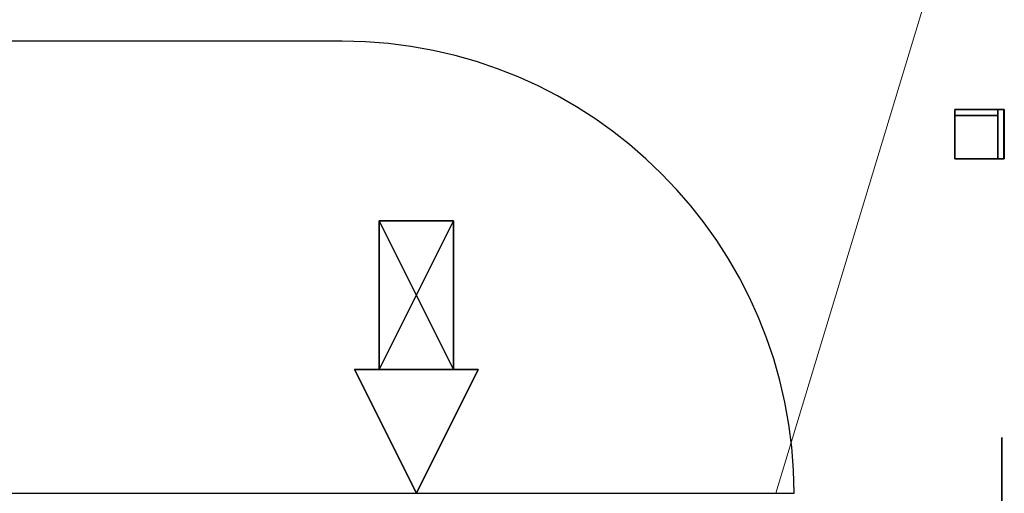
# Model space of a CAD drawing. Header units: millimetres. Extents: x 918337 to 1269480, y -257156 to -67477.
# Tile 31 of 114: x 1015971 to 1016766, y -131743 to -131361. Entities that reach past the tile are written whole.
import ezdxf

# ---------------------------------------------------------------- set-up
doc = ezdxf.new("R2010")
doc.units = ezdxf.units.MM
doc.layers.get('0').update_dxf_attribs({"color": 8, "lineweight": 9})
doc.layers.add('1VZT - LEGENDY', color=7, linetype='Continuous', lineweight=13)
doc.layers.add('1VZT-POTRUBI', color=4, linetype='Continuous', lineweight=30)
for name, color, linetype in [('MAT_251_BYOLXP003919182844', 251, 'Continuous'), ('MAT_252_BYOLXP003919182844', 252, 'Continuous'), ('MAT_98_BYOLXP003919182844', 98, 'Continuous'), ('Mat_mar_BYOLXP003919182844', 7, 'Continuous')]:
    doc.layers.add(name, color=color, linetype=linetype)

# ---------------------------------------------------------------- blocks, each defined once
blk = doc.blocks.new('M_P_45_BYOLXP003919182844')
at = {"layer": 'Mat_mar_BYOLXP003919182844', "color": 110}
for points in [[(1264.9675, 2553.2251, -330.0017), (1259.8907, 2553.2251, -330.2687), (1254.9475, 2553.2251, -331.0698), (1250.1379, 2553.2251, -332.2714), (1245.5955, 2553.2251, -333.9403), (1241.1866, 2553.2251, -336.0765), (1237.1118, 2553.2251, -338.5464), (1233.2374, 2553.2251, -341.4837), (1229.697, 2553.2251, -344.688), (1226.4238, 2553.2251, -348.2928), (1223.5514, 2553.2251, -352.0978), (1221.0798, 2553.2251, -356.1699), (1218.9421, 2553.2251, -360.5758), (1217.2722, 2553.2251, -365.1819), (1216.0029, 2553.2251, -369.9883), (1215.2682, 2553.2251, -374.9283), (1215.001, 2553.2251, -380.0017), (1215.2682, 2553.2251, -385.0751), (1216.0029, 2553.2251, -390.0151), (1217.2722, 2553.2251, -394.8882), (1218.9421, 2553.2251, -399.4276), (1221.0798, 2553.2251, -403.8335), (1223.5514, 2553.2251, -407.9056), (1226.4238, 2553.2251, -411.7774), (1229.697, 2553.2251, -415.2487), (1233.2374, 2553.2251, -418.5197), (1237.1118, 2553.2251, -421.3902), (1241.1866, 2553.2251, -423.8602), (1245.5955, 2553.2251, -426.0631), (1250.1379, 2553.2251, -427.6653), (1254.9475, 2553.2251, -429.0004), (1259.8907, 2553.2251, -429.7347), (1264.9675, 2553.2251, -430.0017), (1270.1112, 2553.2251, -429.7347), (1275.0544, 2553.2251, -429.0004), (1279.864, 2553.2251, -427.6653), (1284.4065, 2553.2251, -426.0631), (1288.8153, 2553.2251, -423.8602), (1292.8901, 2553.2251, -421.3902), (1296.7645, 2553.2251, -418.5197), (1300.3717, 2553.2251, -415.2487), (1303.5114, 2553.2251, -411.7774), (1306.4506, 2553.2251, -407.9056), (1308.989, 2553.2251, -403.8335), (1311.0598, 2553.2251, -399.4276), (1312.7297, 2553.2251, -394.8882), (1313.999, 2553.2251, -390.0151), (1314.7338, 2553.2251, -385.0751), (1315.001, 2553.2251, -380.0017), (1314.7338, 2553.2251, -374.9283), (1313.999, 2553.2251, -369.9883), (1312.7297, 2553.2251, -365.1819), (1311.0598, 2553.2251, -360.5758), (1308.989, 2553.2251, -356.1699), (1306.4506, 2553.2251, -352.0978), (1303.5114, 2553.2251, -348.2928), (1300.3717, 2553.2251, -344.688), (1296.7645, 2553.2251, -341.4837), (1292.8901, 2553.2251, -338.5464), (1288.8153, 2553.2251, -336.0765), (1284.4065, 2553.2251, -333.9403), (1279.864, 2553.2251, -332.2714), (1275.0544, 2553.2251, -331.0698), (1270.1112, 2553.2251, -330.2687), (1264.9675, 2553.2251, -330.0017)], [(1291.8213, 2553.2251, -337.7454), (1220.1447, 2553.2251, -357.9056)], [(1290.6857, 2553.2251, -422.9256), (1220.679, 2553.2251, -403.2994)]]:
    blk.add_polyline3d(points, dxfattribs=at)
blk = doc.blocks.new('1291_68_BYOLXP003919182844')
at = {"layer": 'MAT_252_BYOLXP003919182844'}
for points in [[(950.001, 2554.8247, -415.0017), (950.001, 2550.0249, -415.0017), (950.001, 2550.0249, -290.0017), (950.001, 2554.8247, -290.0017)], [(990.001, 2554.8247, -415.0017), (950.001, 2554.8247, -415.0017), (950.001, 2554.8247, -290.0017), (990.001, 2554.8247, -290.0017)], [(950.001, 2550.0249, -415.0017), (950.001, 2554.8247, -415.0017), (990.001, 2554.8247, -415.0017), (990.001, 2550.0249, -415.0017)], [(950.001, 2550.0249, -290.0017), (990.001, 2550.0249, -290.0017), (990.001, 2554.8247, -290.0017), (950.001, 2554.8247, -290.0017)], [(990.001, 2550.0249, -415.0017), (990.001, 2554.8247, -415.0017), (990.001, 2554.8247, -290.0017), (990.001, 2550.0249, -290.0017)], [(950.001, 2550.0249, -415.0017), (990.001, 2550.0249, -415.0017), (990.001, 2550.0249, -290.0017), (950.001, 2550.0249, -290.0017)]]:
    blk.add_3dface(points, dxfattribs=at)
blk = doc.blocks.new('1291_69_BYOLXP003919182844')
at = {"layer": 'MAT_251_BYOLXP003919182844'}
for points in [[(955.001, 2550.0249, -415.0017), (950.001, 2550.0249, -415.0017), (950.001, 2550.0249, -290.0017), (955.001, 2550.0249, -290.0017)], [(950.001, 2550.0249, -415.0017), (950.0011, 2515.0249, -415.0017), (950.0011, 2515.0249, -290.0017), (950.001, 2550.0249, -290.0017)], [(955.0011, 2515.0249, -290.0017), (955.001, 2550.0249, -290.0017), (950.001, 2550.0249, -290.0017), (950.0011, 2515.0249, -290.0017)], [(955.0011, 2515.0249, -415.0017), (950.0011, 2515.0249, -415.0017), (950.001, 2550.0249, -415.0017), (955.001, 2550.0249, -415.0017)], [(955.0011, 2515.0249, -415.0017), (955.001, 2550.0249, -415.0017), (955.001, 2550.0249, -290.0017), (955.0011, 2515.0249, -290.0017)], [(950.0011, 2515.0249, -415.0017), (955.0011, 2515.0249, -415.0017), (955.0011, 2515.0249, -290.0017), (950.0011, 2515.0249, -290.0017)]]:
    blk.add_3dface(points, dxfattribs=at)
blk = doc.blocks.new('1291_70_BYOLXP003919182844')
at = {"layer": 'MAT_252_BYOLXP003919182844'}
for points in [[(990.0011, 2515.0249, -285.0017), (990.001, 2555.0249, -285.0017), (950.001, 2555.0249, -285.0017), (950.0011, 2515.0249, -285.0017)], [(950.001, 2555.0249, -290.0017), (950.0011, 2515.0249, -290.0017), (950.0011, 2515.0249, -285.0017), (950.001, 2555.0249, -285.0017)], [(990.001, 2555.0249, -290.0017), (950.001, 2555.0249, -290.0017), (950.001, 2555.0249, -285.0017), (990.001, 2555.0249, -285.0017)], [(990.0011, 2515.0249, -290.0017), (950.0011, 2515.0249, -290.0017), (950.001, 2555.0249, -290.0017), (990.001, 2555.0249, -290.0017)], [(990.0011, 2515.0249, -290.0017), (990.001, 2555.0249, -290.0017), (990.001, 2555.0249, -285.0017), (990.0011, 2515.0249, -285.0017)], [(950.0011, 2515.0249, -290.0017), (990.0011, 2515.0249, -290.0017), (990.0011, 2515.0249, -285.0017), (950.0011, 2515.0249, -285.0017)]]:
    blk.add_3dface(points, dxfattribs=at)
blk = doc.blocks.new('1267_345_BYOLXP003919182844')
at = {"layer": 'MAT_98_BYOLXP003919182844'}
for points in [[(1259.9819, 2080.2249, -380.0016), (1159.9818, 2130.1907, -430.0358), (1159.9591, 2130.168, -330.0359), (1259.9819, 2080.2249, -380.0016)], [(1159.9818, 2130.1907, -430.0358), (1159.9819, 2080.1792, -380.0472), (1159.9591, 2130.168, -330.0359), (1159.9818, 2130.1907, -430.0358)], [(1259.9819, 2080.2249, -380.0016), (1159.9591, 2130.168, -330.0359), (1159.9819, 2030.1678, -330.0587), (1259.9819, 2080.2249, -380.0016)], [(1159.9591, 2130.168, -330.0359), (1159.9819, 2080.1792, -380.0472), (1159.9819, 2030.1678, -330.0587), (1159.9591, 2130.168, -330.0359)], [(1259.9819, 2080.2249, -380.0016), (1160.0046, 2030.1907, -430.0587), (1159.9818, 2130.1907, -430.0358), (1259.9819, 2080.2249, -380.0016)], [(1160.0046, 2030.1907, -430.0587), (1159.9819, 2080.1792, -380.0472), (1159.9818, 2130.1907, -430.0358), (1160.0046, 2030.1907, -430.0587)], [(1160.0189, 2050.1724, -350.0541), (1160.0052, 2110.1724, -350.0404), (1039.9683, 2110.1177, -350.0952), (1160.0189, 2050.1724, -350.0541)], [(1039.9819, 2110.1313, -410.0952), (1039.9683, 2110.1177, -350.0952), (1160.0052, 2110.1724, -350.0404), (1039.9819, 2110.1313, -410.0952)], [(1039.9683, 2110.1177, -350.0952), (1039.9819, 2050.1177, -350.1088), (1160.0189, 2050.1724, -350.0541), (1039.9683, 2110.1177, -350.0952)], [(1039.9956, 2050.1313, -410.1088), (1039.9819, 2110.1313, -410.0952), (1160.0189, 2110.186, -410.0404), (1039.9956, 2050.1313, -410.1088)], [(1160.0052, 2110.1724, -350.0404), (1160.0189, 2110.186, -410.0404), (1039.9819, 2110.1313, -410.0952), (1160.0052, 2110.1724, -350.0404)], [(1160.0189, 2110.186, -410.0404), (1160.0326, 2050.1863, -410.0541), (1039.9956, 2050.1313, -410.1088), (1160.0189, 2110.186, -410.0404)], [(1259.9819, 2080.2249, -380.0016), (1159.9819, 2030.1678, -330.0587), (1160.0046, 2030.1907, -430.0587), (1259.9819, 2080.2249, -380.0016)], [(1159.9819, 2030.1678, -330.0587), (1159.9819, 2080.1792, -380.0472), (1160.0046, 2030.1907, -430.0587), (1159.9819, 2030.1678, -330.0587)], [(1039.9819, 2050.1177, -350.1088), (1039.9956, 2050.1313, -410.1088), (1160.0326, 2050.1863, -410.0541), (1039.9819, 2050.1177, -350.1088)], [(1160.0326, 2050.1863, -410.0541), (1160.0189, 2050.1724, -350.0541), (1039.9819, 2050.1177, -350.1088), (1160.0326, 2050.1863, -410.0541)]]:
    blk.add_3dface(points, dxfattribs=at)
blk = doc.blocks.new('1009_346_BYOLXP003919182844')
at = {"layer": 'MAT_98_BYOLXP003919182844'}
for points in [[(1039.9683, 2110.1177, -350.0952), (1039.9819, 2110.1313, -410.0952), (1039.9956, 2050.1313, -410.1088), (1039.9683, 2110.1177, -350.0952)], [(1039.9956, 2050.1313, -410.1088), (1039.9819, 2050.1177, -350.1088), (1039.9683, 2110.1177, -350.0952), (1039.9956, 2050.1313, -410.1088)]]:
    blk.add_3dface(points, dxfattribs=at)
blk = doc.blocks.new('AXAXAXASA')
for name in ['1291_70_BYOLXP003919182844', '1291_68_BYOLXP003919182844', '1291_69_BYOLXP003919182844', 'M_P_45_BYOLXP003919182844', '1267_345_BYOLXP003919182844', '1009_346_BYOLXP003919182844']:
    blk.add_blockref(name, (0, 0))

msp = doc.modelspace()

# ---------------------------------------------------------------- linework, layer by layer
at = {"layer": '1VZT - LEGENDY', "ltscale": 0.1}
msp.add_line((1017076.73, -130109.26), (1016581.57, -131743.13, -225), dxfattribs=at)
at = {"layer": '1VZT-POTRUBI', "ltscale": 0.1}
for p, q in [((1016231.26, -131378.13, -200), (1015896.26, -131378.13, -200)), ((1015946.26, -131743.13, -200), (1016596.26, -131743.13, -200))]:
    msp.add_line(p, q, dxfattribs=at)
msp.add_arc((1016231.26, -131743.13, -200), 365, 0, 90, dxfattribs=at)

# ---------------------------------------------------------------- block references
at = {"linetype": 'Continuous', "rotation": 270.0002007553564}
msp.add_blockref('AXAXAXASA', (1014211.03, -130483.14), dxfattribs=at)

doc.saveas('drawing.dxf')
